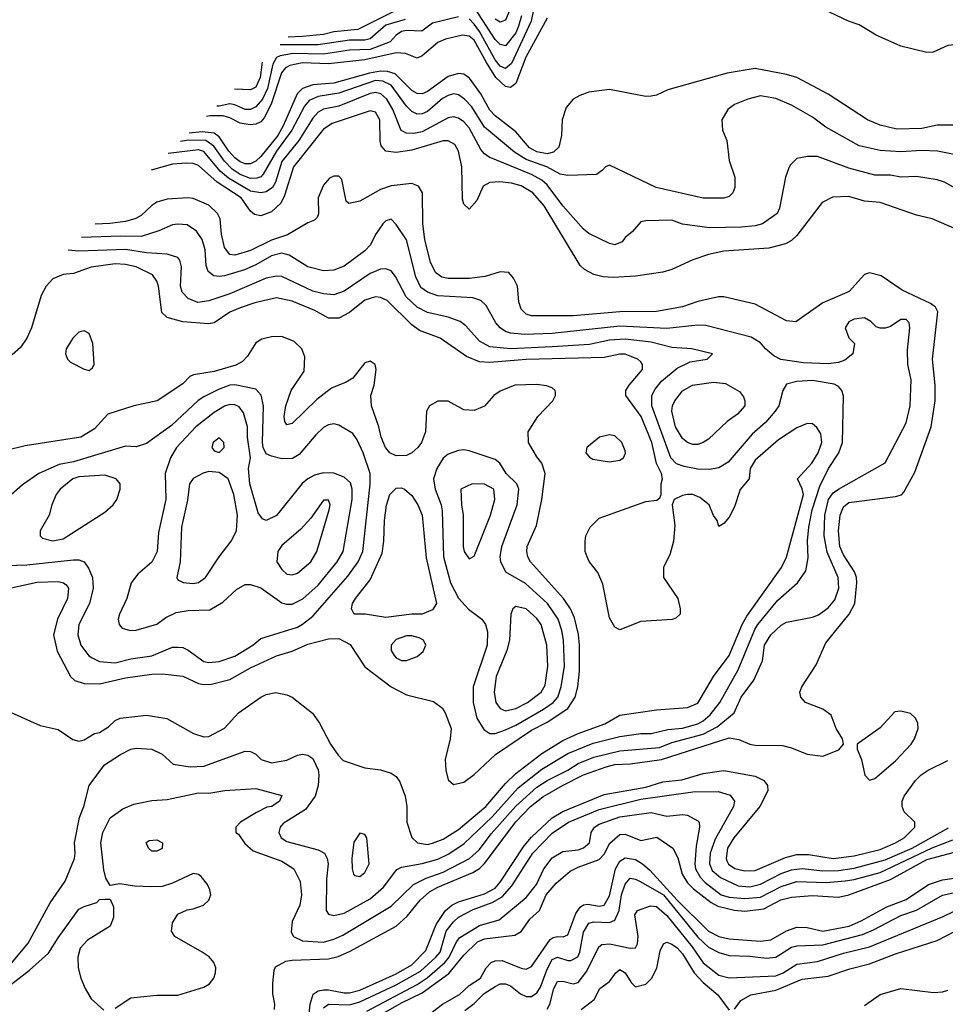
# Model space of a CAD drawing. Header units: inches. Extents: x 1793402 to 1900366, y 320852 to 470679.
# Tile 224 of 256: x 1821663 to 1825221, y 410129 to 413915. Entities that reach past the tile are written whole.
import ezdxf

# ---------------------------------------------------------------- set-up
doc = ezdxf.new("R2010")
doc.units = ezdxf.units.IN
doc.header["$MEASUREMENT"] = 0
doc.layers.add('B8421', color=7, linetype='Continuous')

msp = doc.modelspace()

# ---------------------------------------------------------------- linework, layer by layer
at = {"layer": 'B8421', "color": 4}
for points, elevation in [([(1823649.2, 414010.8), (1823629.2, 413910), (1823553.3, 413746.7), (1823530, 413727.6), (1823510, 413736.3), (1823490, 413761.3), (1823430.8, 413870), (1823410, 413898), (1823390, 413918.7)], 332), ([(1823108.2, 413950), (1822962.4, 413877.6), (1822870, 413868.7), (1822830, 413858.8), (1822750.1, 413849.9), (1822694.2, 413847.9)], 324), ([(1823591.4, 413930), (1823580.2, 413890), (1823570, 413865.1), (1823530, 413815.1), (1823510, 413819.5), (1823490, 413839.6), (1823410, 413963.5)], 328), ([(1823547.1, 413952.9), (1823530, 413912.7), (1823510, 413905.1), (1823490, 413916.9)], 324), ([(1825514, 413950), (1825470.8, 413889.2), (1825435.3, 413864.7), (1825390, 413844), (1825310, 413824), (1825230, 413815.3), (1825174, 413790), (1825150, 413789), (1825050, 413813.2), (1824955.1, 413855.1), (1824890, 413896), (1824848.7, 413910), (1824730, 413966)], 336), ([(1823690, 413921.2), (1823608.7, 413771.3), (1823570.3, 413669.7), (1823550, 413654), (1823530, 413658.9), (1823493.4, 413693.4), (1823456.5, 413750), (1823410, 413835.8), (1823390, 413851.2), (1823364.8, 413855.2), (1823299.9, 413840.1), (1823270, 413827.6), (1823210, 413776.2), (1823190, 413767.6), (1823145.1, 413785.1), (1823110, 413788), (1822990, 413761.4), (1822850, 413746), (1822750, 413749.8), (1822700.7, 413739.3), (1822684.4, 413730), (1822668.6, 413711.4), (1822629.4, 413590.6), (1822602.6, 413537.4), (1822590, 413522.4), (1822570, 413513.3), (1822548.7, 413511.3), (1822510, 413516.9), (1822470, 413537.7), (1822445, 413545), (1822394.7, 413545.3), (1822380.3, 413543.3)], 336), ([(1823350, 413926), (1823250, 413902), (1823208.6, 413871.4), (1823150, 413874), (1823130, 413869.7), (1823110, 413855.6), (1823087.3, 413830), (1823010, 413800.8), (1822930, 413797.6), (1822830, 413783.1), (1822714.5, 413785.5), (1822664, 413776), (1822650, 413769.6), (1822635.5, 413744.5), (1822615, 413650), (1822596.5, 413610), (1822570, 413579.7), (1822550, 413569.7), (1822530, 413569.7), (1822490, 413588.2), (1822471, 413591), (1822430, 413582.2), (1822421, 413582.8)], 332), ([(1823144.6, 413915.4), (1823070, 413894), (1823010, 413842), (1822990, 413836.5), (1822930, 413836.8), (1822810, 413818), (1822663.8, 413818.3)], 328), ([(1822595, 413751.6), (1822587, 413693), (1822570, 413656.2), (1822550, 413645.6), (1822488.1, 413647.8)], 328), ([(1825310, 413509.2), (1825190, 413509.4), (1825130, 413497), (1825034.8, 413494.8), (1824970, 413509.3), (1824922, 413530), (1824770, 413629.3), (1824650, 413692.3), (1824610, 413704.5), (1824490, 413727), (1824382, 413710), (1824154.6, 413645.4), (1824110, 413625.2), (1824090, 413621.2), (1824070, 413619.3), (1823930, 413646.6), (1823850, 413636), (1823815.9, 413624.1), (1823790, 413609.2), (1823763.1, 413576.9), (1823748.4, 413530), (1823746, 413470), (1823734.9, 413425.1), (1823714.7, 413405.3), (1823690, 413399.7), (1823650, 413407.4), (1823622.9, 413422.9), (1823570, 413484.2), (1823490, 413545.1), (1823470, 413567), (1823435.8, 413630), (1823391.5, 413690), (1823370, 413705.6), (1823350, 413707.8), (1823310, 413696.9), (1823230, 413638.7), (1823210, 413629.6), (1823190, 413631.5), (1823170, 413642.4), (1823106.4, 413706.4), (1823076.1, 413716.1), (1823050, 413717), (1823007.7, 413710), (1822870, 413670.8), (1822790, 413665.1), (1822750, 413651.1), (1822729.1, 413630), (1822676.5, 413510), (1822654.4, 413470), (1822590, 413389.6), (1822570, 413371.3), (1822550, 413361.3), (1822530, 413361.1), (1822510, 413368.4), (1822490, 413384), (1822466.2, 413410), (1822430, 413464.7), (1822410, 413478.4), (1822364.1, 413484.1), (1822314.2, 413479.1)], 344), ([(1825306.6, 413386.6), (1825190.5, 413409.5), (1825130, 413411.8), (1825050, 413407.3), (1824970, 413411.8), (1824890, 413429.5), (1824762, 413502), (1824710, 413540.9), (1824630, 413586), (1824570, 413612), (1824510, 413622.7), (1824462, 413610), (1824410, 413588.7), (1824384.7, 413570), (1824362, 413530), (1824364.7, 413490), (1824381, 413450), (1824390, 413374), (1824411.3, 413310), (1824411.3, 413270), (1824404.7, 413250), (1824390, 413235.3), (1824370, 413229.2), (1824290.6, 413229.4), (1824109.6, 413269.6), (1823930, 413355.3), (1823914, 413350), (1823903.6, 413336.4), (1823879.8, 413320.2), (1823770, 413316.2), (1823740.8, 413320.8), (1823688.9, 413348.9), (1823610, 413378), (1823565.3, 413405.3), (1823450, 413501.6), (1823400.1, 413580.1), (1823372, 413610), (1823350, 413625.6), (1823330, 413629.6), (1823310, 413624.2), (1823288.2, 413611.8), (1823230, 413562.4), (1823210, 413553.3), (1823190, 413551.6), (1823170, 413562), (1823150, 413582.9), (1823090, 413663.5), (1823059, 413679), (1823030, 413681.4), (1822890, 413633.1), (1822810, 413619.8), (1822775.5, 413604.5), (1822757.2, 413582.8), (1822709.1, 413490), (1822649.2, 413410), (1822598.8, 413321.2), (1822589, 413311), (1822574.4, 413305.6), (1822550, 413305.1), (1822510, 413320.3), (1822479.6, 413340.4), (1822450, 413371.1), (1822408.4, 413428.4), (1822378, 413450), (1822311.5, 413451.5), (1822280.9, 413446.8)], 348), ([(1825270, 413261.2), (1825218, 413290), (1825190, 413299.3), (1825110, 413312), (1825050.5, 413309.5), (1825010, 413317), (1824950, 413317), (1824850, 413344.5), (1824730, 413389.2), (1824690.9, 413389.1), (1824650, 413382), (1824624.5, 413355.5), (1824618, 413342), (1824606.8, 413310), (1824584, 413190), (1824574.8, 413170), (1824518, 413130), (1824490, 413122), (1824437.5, 413117.5), (1824314.8, 413114.8), (1824210, 413129.2), (1824170, 413144), (1824070, 413142), (1824050, 413138), (1824018.8, 413101.2), (1823990, 413078), (1823978.8, 413061.2), (1823950, 413049), (1823930, 413054), (1823850, 413092.7), (1823830, 413109.3), (1823750, 413199.5), (1823690, 413279.6), (1823670, 413297.6), (1823630, 413319.7), (1823467, 413387), (1823450, 413399.5), (1823435.6, 413415.6), (1823390, 413499.5), (1823370, 413522), (1823350, 413536.2), (1823330, 413542), (1823310, 413538.4), (1823210, 413484), (1823177.6, 413477.6), (1823150, 413478.4), (1823129.7, 413489.7), (1823096.9, 413570), (1823074.3, 413610), (1823050.7, 413630.7), (1823030, 413635.1), (1823010, 413631), (1822890, 413583.1), (1822830, 413571.1), (1822810, 413559.6), (1822790, 413537), (1822736, 413450), (1822670.3, 413370), (1822646, 413290), (1822634, 413270), (1822610, 413253.3), (1822590, 413249.6), (1822550, 413256.4), (1822465.4, 413305.4), (1822433.3, 413333.3), (1822370, 413408.2), (1822350, 413414.2), (1822232.9, 413400.3)], 352), ([(1825262, 413110), (1825170, 413149), (1825110, 413164), (1824970, 413212.3), (1824910, 413218), (1824850, 413235.1), (1824787.7, 413232.3), (1824747.9, 413212.1), (1824650, 413085.2), (1824630, 413066), (1824606.2, 413053.8), (1824542.8, 413037.2), (1824370, 413024.5), (1824310, 413012), (1824250, 412992.3), (1824170, 412954.5), (1824135.6, 412944.4), (1824030, 412929.6), (1823943.9, 412923.9), (1823906.2, 412926.2), (1823870, 412935.1), (1823834.2, 412954.2), (1823817.2, 412970), (1823678.9, 413198.9), (1823635.1, 413250), (1823590, 413276.3), (1823552.8, 413287.2), (1823508.2, 413291.8), (1823470, 413289.3), (1823444.9, 413275.1), (1823419.8, 413220.2), (1823390, 413186), (1823370, 413206), (1823364.7, 413224.7), (1823362, 413350), (1823349.6, 413409.6), (1823334.9, 413434.9), (1823310, 413449.4), (1823290, 413449.6), (1823170, 413414), (1823110, 413405.1), (1823070, 413409.6), (1823052.3, 413430), (1823047.9, 413447.9), (1823047, 413530), (1823030, 413559.3), (1823010, 413564.5), (1822864.2, 413515.8), (1822830, 413494), (1822714.6, 413350), (1822681.1, 413238.9), (1822666.4, 413210), (1822630, 413176.9), (1822590, 413160.5), (1822565.7, 413165.7), (1822550, 413179.5), (1822514, 413230), (1822421.3, 413290), (1822350, 413354.7), (1822330, 413362.6), (1822303.5, 413363.5), (1822250, 413359.2), (1822167.9, 413337.2)], 356), ([(1822642, 410110), (1822644, 410130), (1822636, 410170), (1822635.1, 410210), (1822640.9, 410259.1), (1822646.6, 410273.4), (1822685.4, 410294.6), (1822710, 410299.3), (1822850, 410304.2), (1822886.6, 410313.4), (1822930, 410332.4), (1823110, 410430.4), (1823152.3, 410467.7), (1823201.6, 410530), (1823238.4, 410561.6), (1823270, 410580.2), (1823404, 410636), (1823430, 410652), (1823450, 410670.4), (1823570, 410830.3), (1823626.6, 410890), (1823673.2, 410926.8), (1823749.1, 410970.9), (1823830, 411011.6), (1823917.6, 411042.4), (1823950, 411051.6), (1824010, 411054.3), (1824130, 411070.2), (1824390, 411154), (1824427.5, 411147.5), (1824469.1, 411129.1), (1824490, 411125.7), (1824595.5, 411124.5), (1824630, 411115.5), (1824690, 411090.5), (1824750, 411083), (1824812, 411108), (1824829, 411130), (1824825.2, 411150), (1824800.9, 411190), (1824781.5, 411241.5), (1824750, 411264.5), (1824684, 411290), (1824665.2, 411310), (1824661.2, 411330), (1824669.2, 411350), (1824724.9, 411435.1), (1824761.2, 411518.8), (1824851, 411629), (1824872.8, 411670), (1824881.1, 411750), (1824878.9, 411770), (1824871.8, 411791.8), (1824830, 411858), (1824815.8, 411890), (1824809.7, 411950), (1824816.3, 412010), (1824830, 412042), (1824850, 412058.4), (1825030, 412082), (1825052, 412088), (1825062, 412098), (1825104.1, 412175.9), (1825167, 412350), (1825181.6, 412450), (1825181.6, 412510), (1825172, 412610), (1825191.7, 412791.7), (1825182.7, 412810), (1825164.4, 412824.4), (1825055.2, 412875.2), (1824974, 412930), (1824930, 412941.2), (1824910, 412935.3), (1824851, 412870), (1824750, 412826.6), (1824646.4, 412753.6), (1824610, 412757.2), (1824490, 412821.2), (1824370, 412849.4), (1824349.3, 412849.3), (1824270, 412831.6), (1824210, 412811.6), (1824110, 412793.6), (1823970, 412792.4), (1823790, 412776.9), (1823630, 412777), (1823610, 412782.7), (1823590, 412802), (1823580.9, 412830), (1823576, 412890), (1823561.2, 412921.2), (1823543.1, 412943.1), (1823510, 412945.2), (1823452.3, 412927.7), (1823390, 412919.7), (1823310, 412920.5), (1823285.7, 412925.7), (1823262, 412942), (1823242, 412982), (1823219.7, 413070), (1823212.8, 413130), (1823211.5, 413250), (1823195.6, 413275.6), (1823170, 413285.1), (1823090, 413276.3), (1823050, 413261.6), (1822970, 413217.2), (1822928, 413208), (1822918, 413218), (1822901.2, 413301.2), (1822890, 413314), (1822870, 413314), (1822853.7, 413306.3), (1822830, 413279), (1822810.6, 413230), (1822811.3, 413168.7), (1822806, 413154), (1822796, 413144), (1822770, 413134), (1822691.5, 413088.5), (1822630, 413066.9), (1822550, 413028.2), (1822490, 413009.6), (1822470, 413012.3), (1822450, 413039), (1822438.9, 413090), (1822433.3, 413150), (1822422.9, 413170), (1822390, 413201.6), (1822330, 413227.3), (1822310, 413229.6), (1822230, 413225.1), (1822190, 413213.6), (1822170, 413200.7), (1822130, 413162.9), (1822108.9, 413151.1), (1822070, 413138.9), (1822008.9, 413131.1), (1821953.3, 413128.9)], 364), ([(1822030, 410114.8), (1822090, 410154), (1822190, 410164.9), (1822270, 410164.9), (1822370, 410194.8), (1822391.8, 410208.2), (1822409.2, 410230), (1822415.1, 410250), (1822416, 410270), (1822409, 410290), (1822391.5, 410311.5), (1822364, 410330), (1822259, 410390), (1822246, 410410), (1822250, 410442), (1822270, 410476), (1822306.8, 410493.2), (1822330, 410496.3), (1822368.7, 410510), (1822389.2, 410530), (1822397.2, 410550), (1822393.2, 410570), (1822384, 410590), (1822360.2, 410620.2), (1822350, 410629), (1822330, 410632.7), (1822250, 410595.1), (1822210, 410582.7), (1822170, 410580.9), (1822104.1, 410584.1), (1822047.1, 410592.9), (1822010, 410586), (1821994, 410614), (1821986.3, 410646.3), (1821975.1, 410750), (1821982, 410790), (1822010, 410846), (1822058.6, 410881.4), (1822101.5, 410898.5), (1822170, 410913.4), (1822230, 410917.3), (1822350, 410942.8), (1822390, 410941), (1822451.1, 410951.1), (1822570, 410958.8), (1822670, 410932), (1822662, 410910), (1822631.3, 410890), (1822613.2, 410886.8), (1822573, 410867), (1822512, 410830), (1822494, 410810), (1822494, 410790), (1822503.6, 410783.6), (1822527.9, 410747.9), (1822559.9, 410719.9), (1822670, 410679.3), (1822716, 410650), (1822741.4, 410601.4), (1822745.5, 410550), (1822739.1, 410510), (1822710, 410448), (1822706.2, 410406.2), (1822714.8, 410390), (1822750, 410373), (1822830, 410368.5), (1822870, 410379.5), (1822904.2, 410395.8), (1823090, 410506.4), (1823176, 410590), (1823225.7, 410614.3), (1823290, 410636.9), (1823392, 410690), (1823430, 410724.4), (1823475.2, 410784.8), (1823570, 410891.7), (1823650, 410964.6), (1823690, 410990.3), (1823769.5, 411030), (1823810, 411055.6), (1823870, 411079.6), (1823970, 411104), (1824122.7, 411117.3), (1824170, 411136.5), (1824290, 411168), (1824343.6, 411196.4), (1824409.4, 411250), (1824436, 411310), (1824484.4, 411375.6), (1824518, 411450), (1824526, 411510), (1824550, 411550.5), (1824590, 411587.7), (1824610, 411599.1), (1824710, 411617.3), (1824733.4, 411626.6), (1824770, 411654), (1824796.1, 411683.9), (1824811.8, 411730), (1824809.5, 411770), (1824767.3, 411867.3), (1824755.4, 411930), (1824758.3, 412010), (1824771.3, 412070), (1824790, 412095.8), (1824810, 412110.4), (1824990, 412211), (1825070, 412364.7), (1825086, 412430), (1825089.4, 412530), (1825077, 412590), (1825075.1, 412644.9), (1825084, 412730), (1825082, 412750), (1825070, 412762), (1825050, 412762), (1825010, 412735.3), (1824990, 412728.7), (1824970, 412728.7), (1824954.6, 412734.6), (1824934.6, 412754.6), (1824910, 412768.7), (1824870, 412764), (1824850, 412753.2), (1824836, 412730), (1824850, 412692), (1824872, 412670), (1824866, 412630), (1824834.6, 412605.4), (1824810, 412597), (1824770, 412591.8), (1824676.3, 412596.3), (1824588.3, 412608.3), (1824562.3, 412622.3), (1824529.3, 412650), (1824510, 412673.2), (1824475.1, 412695.1), (1824299.7, 412739.7), (1824270, 412740.5), (1824150, 412728.2), (1823970, 412736.4), (1823710, 412708.4), (1823604.4, 412704.4), (1823549.7, 412709.7), (1823530, 412716.2), (1823509.2, 412730), (1823492.7, 412750), (1823455.9, 412815.9), (1823435.6, 412835.6), (1823405.1, 412845.1), (1823270, 412853.6), (1823230, 412867.6), (1823205.2, 412885.2), (1823185.9, 412925.9), (1823150, 413069), (1823110, 413128), (1823090, 413148), (1823070, 413142), (1823058, 413130), (1823030, 413088.7), (1823010.6, 413050), (1822990, 413026.6), (1822910, 412967), (1822870, 412952.3), (1822830, 412949.6), (1822770, 412965.1), (1822699, 413010), (1822670, 413017.6), (1822630, 413007.8), (1822570, 412973), (1822526.4, 412953.6), (1822450.3, 412929.7), (1822430, 412927.6), (1822408.7, 412930), (1822387.3, 412947.3), (1822379.5, 412970), (1822376.2, 413030), (1822363.7, 413070), (1822342.5, 413102.5), (1822306.3, 413126.3), (1822270, 413129.3), (1822250, 413126), (1822197, 413103), (1822130, 413081.3), (1822050, 413083.1), (1821900.4, 413077.6)], 368), ([(1821631.8, 410288.2), (1821695.3, 410364.7), (1821780.1, 410519.9), (1821837.2, 410602.8), (1821872.7, 410690), (1821876, 410710), (1821873.2, 410750), (1821892.5, 410847.5), (1821909, 410890), (1821929.5, 410970.5), (1821989, 411050), (1822049.6, 411090.4), (1822090, 411110.7), (1822110, 411114.8), (1822170, 411110.8), (1822210, 411091), (1822253.2, 411053.2), (1822317.5, 411042.5), (1822370, 411044.4), (1822530, 411102.8), (1822550, 411101), (1822570, 411091), (1822591.3, 411070), (1822630, 411058), (1822690, 411068.2), (1822730, 411086.8), (1822750, 411090.8), (1822770, 411086.8), (1822790, 411074.8), (1822810, 411031.3), (1822813, 411010), (1822810.5, 410970), (1822798, 410930), (1822761.4, 410878.6), (1822676.1, 410823.9), (1822664, 410810), (1822659.1, 410790), (1822667.3, 410770), (1822690, 410755.5), (1822810, 410723), (1822834, 410710), (1822844.9, 410690), (1822848, 410670), (1822842.4, 410610), (1822840.7, 410490), (1822850, 410476), (1822870.7, 410470.7), (1822910, 410479.3), (1823010, 410534.4), (1823060.7, 410579.3), (1823111.8, 410648.2), (1823130, 410656.3), (1823210.4, 410670.4), (1823270, 410687.4), (1823311.8, 410708.2), (1823371.8, 410748.2), (1823478.9, 410850), (1823578.7, 410961.3), (1823670, 411033.1), (1823770, 411093.4), (1823866.7, 411133.3), (1823970, 411158.9), (1824050, 411170.4), (1824090, 411170.4), (1824154.6, 411185.4), (1824210, 411191.7), (1824270, 411207.7), (1824290, 411219.5), (1824317.2, 411242.8), (1824354.3, 411290), (1824424.7, 411415.3), (1824488.3, 411570), (1824500.5, 411590), (1824576.6, 411683.4), (1824653.2, 411750), (1824684.5, 411795.5), (1824693.6, 411846.4), (1824691.5, 411911.5), (1824695.6, 411964.4), (1824708.5, 412030), (1824738.8, 412121.2), (1824772, 412190), (1824812, 412250), (1824825.1, 412290), (1824829.4, 412469.4), (1824822.7, 412490), (1824810, 412505.2), (1824793.4, 412513.4), (1824710, 412527.3), (1824650, 412523.7), (1824610, 412513.2), (1824596, 412490), (1824580.7, 412430), (1824567.3, 412410), (1824530, 412366.6), (1824478.3, 412321.7), (1824385.9, 412214.2), (1824350, 412191.5), (1824314.3, 412185.7), (1824270, 412187.3), (1824217, 412197), (1824187.1, 412207.1), (1824165.1, 412230), (1824093, 412430), (1824093.3, 412470), (1824104.9, 412495.1), (1824130, 412524.9), (1824190, 412574.8), (1824240.2, 412599.8), (1824306, 412610), (1824326, 412630), (1824246, 412650), (1824170, 412654.5), (1824090, 412675.4), (1823990, 412686.2), (1823930, 412683.1), (1823853.5, 412666.5), (1823710, 412656.8), (1823549.8, 412649.8), (1823470, 412656.9), (1823430, 412679.5), (1823378.3, 412738.3), (1823355.3, 412755.3), (1823310, 412771.8), (1823230, 412789.6), (1823190, 412809.6), (1823147.8, 412850), (1823107.3, 412927.3), (1823090, 412949), (1823070, 412957.2), (1823050, 412956), (1823010, 412939.5), (1822910, 412871.8), (1822870, 412857.6), (1822830, 412860.7), (1822790, 412871.6), (1822670, 412927.3), (1822650, 412929.6), (1822610, 412920.7), (1822470, 412861.3), (1822390, 412834), (1822347.9, 412827.9), (1822310, 412842.7), (1822287.6, 412867.6), (1822280.7, 412890), (1822284.5, 412964.5), (1822278, 412990), (1822270, 413001.2), (1822230, 413014), (1822150, 413018.9), (1822070, 413031), (1821890, 413025.4), (1821849.6, 413028.4)], 372), ([(1822030, 412976.4), (1821937, 412963), (1821870, 412939), (1821830, 412935.3), (1821790, 412919), (1821764, 412890), (1821745.5, 412854.5), (1821708.4, 412730), (1821690.4, 412690), (1821665.9, 412654.2), (1821633.5, 412626.5), (1821610, 412617), (1821590, 412616.2), (1821530, 412637.6), (1821490, 412641.6), (1821448.9, 412631.1), (1821416.9, 412608.5)], 376), ([(1821630, 411250.7), (1821741.4, 411201.4), (1821810, 411186), (1821867.1, 411147.1), (1821890, 411141), (1821910, 411146), (1821950, 411170.8), (1821970, 411174.8), (1822004.1, 411195.9), (1822030, 411220.7), (1822048.7, 411230), (1822150, 411240.5), (1822228.3, 411228.3), (1822330.5, 411170.5), (1822370, 411157.3), (1822390, 411158.8), (1822450, 411190.7), (1822503.7, 411250), (1822590, 411310.4), (1822610, 411320.4), (1822647.7, 411327.7), (1822690, 411318.8), (1822710.5, 411310.5), (1822788.6, 411248.6), (1822815.5, 411210), (1822858, 411130), (1822886.9, 411086.9), (1822906.4, 411066.4), (1822990, 411038), (1823050, 411031.3), (1823090, 411018), (1823110, 411004.7), (1823124.5, 410984.5), (1823144.9, 410930), (1823150.5, 410890), (1823150.6, 410830), (1823170.4, 410770.4), (1823192, 410750), (1823230, 410744.4), (1823250, 410748.4), (1823290, 410764.9), (1823350, 410801.3), (1823455.1, 410890), (1823530, 410978.7), (1823570, 411016.5), (1823670, 411093.1), (1823750, 411143.1), (1823810, 411170.3), (1823912.3, 411207.7), (1823970, 411240.7), (1824110, 411262), (1824230, 411270.6), (1824270, 411287.3), (1824329.7, 411390.3), (1824390, 411470.7), (1824440.5, 411590), (1824458.2, 411621.8), (1824591, 411809), (1824611, 411849), (1824675.1, 412090), (1824671.1, 412111.1), (1824652.7, 412150), (1824707.6, 412210), (1824731.6, 412250), (1824745.6, 412290), (1824742.5, 412322.5), (1824727.2, 412347.2), (1824710, 412361.2), (1824690, 412362.7), (1824650, 412346), (1824579.9, 412300.1), (1824490, 412220.9), (1824470.6, 412190), (1824466.8, 412150), (1824431.8, 412108.2), (1824410, 412042), (1824390, 412002), (1824370, 411978), (1824350, 411966), (1824344, 411990), (1824330, 412008.7), (1824312.7, 412050), (1824277.7, 412077.7), (1824250, 412089.4), (1824230, 412089.4), (1824210, 412086), (1824178, 412070), (1824170.8, 412050), (1824180.5, 411970), (1824175.5, 411910), (1824162, 411858), (1824138, 411810), (1824138, 411770), (1824192, 411690), (1824202, 411650), (1824202, 411630), (1824185.4, 411614.6), (1824170.9, 411609.1), (1824050, 411600.9), (1823970, 411569), (1823950, 411579), (1823930, 411615.3), (1823904.8, 411744.8), (1823885.2, 411790), (1823851.9, 411831.9), (1823843.7, 411850), (1823837, 411870), (1823836.2, 411910), (1823839.5, 411930), (1823855.6, 411964.4), (1823890, 411999.1), (1824070, 412063), (1824112.5, 412067.5), (1824123.1, 412076.9), (1824128.7, 412090), (1824129, 412130), (1824134, 412150), (1824129.3, 412170), (1824110, 412208.7), (1824092.3, 412290), (1824051.1, 412390), (1823992.7, 412470), (1823993.2, 412490), (1824005.2, 412510), (1824057.2, 412570), (1824057.2, 412590), (1824050, 412599), (1824039, 412610), (1824010, 412622), (1823990, 412629.5), (1823970, 412629.5), (1823910, 412616.3), (1823610, 412608.7), (1823470, 412596.9), (1823430, 412599.7), (1823380.7, 412620.7), (1823279, 412690), (1823200.1, 412720.1), (1823170, 412742), (1823074.9, 412834.9), (1823050, 412847.3), (1823030, 412849.6), (1822990, 412837), (1822930, 412789.5), (1822890, 412767.3), (1822850, 412767.8), (1822796.6, 412796.6), (1822710, 412833.3), (1822650, 412846), (1822567, 412827), (1822510, 412807.8), (1822470.7, 412790), (1822410, 412749.5), (1822390, 412745.1), (1822290, 412753.6), (1822229.5, 412769.5), (1822209.5, 412789.5), (1822195.6, 412890), (1822189.6, 412910), (1822173.7, 412933.7), (1822110, 412965.1), (1822070, 412974), (1822030, 412976.4)], 376), ([(1821630, 411730.4), (1821730, 411752.4), (1821810, 411754.9), (1821830.4, 411750.4), (1821841.6, 411741.6), (1821850.5, 411730), (1821846, 411690), (1821808.4, 411610), (1821792.4, 411550), (1821807.1, 411487.1), (1821857.3, 411390), (1821874.4, 411374.4), (1821910, 411362.4), (1821970, 411362), (1822070, 411384.2), (1822170, 411398.7), (1822210, 411399.5), (1822290, 411390.4), (1822350, 411362.4), (1822370, 411358.4), (1822400.1, 411359.9), (1822470, 411378.7), (1822550, 411423.7), (1822650, 411468.7), (1822710, 411487), (1822770, 411514.4), (1822850, 411534), (1822890, 411536), (1822933.2, 411513.2), (1822990, 411426.8), (1823091, 411350), (1823150, 411319.1), (1823253.7, 411293.7), (1823287.5, 411267.5), (1823298.8, 411250), (1823320.7, 411190), (1823317.3, 411150), (1823298, 411070), (1823300.5, 411030), (1823310, 410992), (1823330, 410974.8), (1823370, 410983.8), (1823410, 411013.4), (1823492, 411090), (1823630, 411183.1), (1823690, 411214.6), (1823770, 411266.7), (1823798, 411310), (1823808, 411350), (1823814, 411410), (1823814.3, 411510), (1823811, 411551), (1823795.5, 411615.5), (1823780.5, 411650), (1823753.6, 411690), (1823626.6, 411830), (1823616, 411850), (1823612.7, 411870), (1823613.2, 411890), (1823649.5, 411970.5), (1823669.5, 412070), (1823682.7, 412170), (1823669.4, 412209.4), (1823650, 412234), (1823618, 412290), (1823617, 412330), (1823654.5, 412390), (1823711.8, 412450), (1823722, 412470), (1823722, 412482), (1823721.2, 412490), (1823710, 412499.3), (1823687.6, 412507.6), (1823650, 412512.8), (1823566, 412510), (1823510, 412487.3), (1823484.9, 412470), (1823450, 412429.3), (1823410, 412412.3), (1823370, 412415.1), (1823310, 412449), (1823270, 412449), (1823238, 412430), (1823226, 412410), (1823222, 412330), (1823207.7, 412290), (1823193.4, 412270), (1823170.3, 412249.7), (1823150, 412239.5), (1823110, 412238.4), (1823086, 412250), (1823069.4, 412270), (1823052.3, 412310), (1823043.7, 412350), (1823015.1, 412430), (1823012.7, 412470), (1823025.2, 412510), (1823033.2, 412570), (1823028.9, 412588.9), (1823010, 412602), (1822990, 412595.3), (1822942.8, 412537.2), (1822918, 412522), (1822861.1, 412498.9), (1822805.2, 412454.8), (1822710, 412362), (1822690, 412358), (1822682, 412370), (1822679, 412390), (1822686, 412430), (1822706.6, 412490), (1822756.6, 412563.4), (1822759.1, 412619.1), (1822746.6, 412650), (1822717.7, 412677.7), (1822670, 412696.9), (1822630, 412695.6), (1822593.8, 412686.2), (1822570, 412672.3), (1822538.4, 412621.6), (1822518.7, 412601.3), (1822493.8, 412586.2), (1822410, 412562.9), (1822330.6, 412549.4), (1822317.3, 412542.7), (1822290, 412515.3), (1822190.5, 412449.5), (1822102, 412430), (1822002, 412398), (1821950, 412342), (1821898, 412310), (1821683.1, 412276.9), (1821610, 412259.3)], 384), ([(1821610, 411816.3), (1821690, 411819.5), (1821870, 411838.4), (1821890, 411838), (1821910.7, 411830), (1821926.9, 411806.9), (1821943, 411770), (1821945.5, 411730), (1821930.5, 411670), (1821890.5, 411590), (1821885.5, 411550), (1821898, 411510), (1821928.7, 411468.7), (1821940.9, 411460.9), (1821970, 411448), (1822030, 411442.4), (1822090, 411457.6), (1822171.2, 411468.8), (1822250, 411502.8), (1822270, 411502.8), (1822290, 411501), (1822310, 411491), (1822370, 411447.7), (1822390, 411443), (1822430, 411448), (1822490, 411468), (1822559, 411510), (1822590, 411536), (1822730, 411579.3), (1822750, 411590.5), (1822790, 411622), (1822924.1, 411775.9), (1822963.6, 411830), (1822981.6, 411870), (1823009.6, 412129.6), (1823009.3, 412170), (1822982.9, 412250), (1822960.1, 412300.1), (1822943.6, 412323.6), (1822890, 412356), (1822870, 412360.9), (1822850, 412358), (1822830, 412346.6), (1822800.6, 412319.4), (1822736.5, 412243.5), (1822711.7, 412228.3), (1822670, 412226.6), (1822630, 412236.3), (1822610, 412246), (1822598.3, 412270), (1822595.8, 412290), (1822599.7, 412430), (1822591.5, 412471.5), (1822570, 412495.1), (1822490, 412511.5), (1822470, 412509.6), (1822426.6, 412493.4), (1822370, 412465.1), (1822349, 412451), (1822245.9, 412354.2), (1822150, 412286), (1822110, 412273.2), (1822070, 412275.1), (1821870, 412214.5), (1821814.9, 412205.1), (1821736, 412170), (1821673.2, 412126.8), (1821631.3, 412090)], 388), ([(1822772.7, 410070), (1822778.7, 410130), (1822791.1, 410168.9), (1822810, 410181.3), (1822830, 410184.6), (1822850, 410185.2), (1822910, 410174), (1822930, 410174), (1822970, 410183.2), (1823110, 410246.9), (1823170, 410281.7), (1823223.3, 410336.7), (1823263.9, 410436.1), (1823299.7, 410490), (1823323.6, 410510), (1823350, 410523.2), (1823450, 410554.7), (1823490, 410576), (1823510, 410599.5), (1823601.9, 410738.1), (1823630, 410771.8), (1823710, 410846), (1823750, 410870.2), (1823910, 410935.6), (1824070, 410964.7), (1824135.4, 410984.6), (1824207.7, 410992.3), (1824290, 411016.9), (1824370, 411028.7), (1824490, 411006), (1824522.8, 410990), (1824537.3, 410970), (1824538, 410950), (1824508, 410890), (1824408.4, 410770), (1824383.7, 410730), (1824378.4, 410690), (1824381.4, 410681.4), (1824387.9, 410667.9), (1824411.9, 410651.9), (1824450, 410642.4), (1824490, 410644.4), (1824606.3, 410693.7), (1824650, 410705.3), (1824695.1, 410704.9), (1824790, 410690.3), (1824870, 410699.6), (1824970, 410724.2), (1825029.2, 410750), (1825062.7, 410770), (1825104, 410810), (1825104, 410830), (1825062.7, 410870), (1825054.5, 410890), (1825054.5, 410910), (1825062.9, 410930), (1825106, 410990), (1825128, 411012), (1825155.1, 411030), (1825230, 411066.4)], 356), ([(1822830, 410115.5), (1822850, 410130.3), (1822930, 410127.9), (1822970, 410138.5), (1823110, 410204.5), (1823203.1, 410256.9), (1823262.6, 410310), (1823278.5, 410330), (1823302.3, 410410), (1823330, 410446.4), (1823350, 410463.8), (1823405.9, 410494.1), (1823478.6, 410521.4), (1823517, 410543), (1823554.5, 410585.5), (1823634.7, 410710), (1823710, 410787), (1823772.3, 410830), (1823890, 410878.5), (1824050, 410918.6), (1824250, 410946.4), (1824347.1, 410947.1), (1824393.2, 410933.2), (1824410.7, 410910.7), (1824406.8, 410890), (1824335.9, 410764.1), (1824317.4, 410710), (1824314.9, 410670), (1824324.3, 410644.3), (1824356.4, 410616.4), (1824425.2, 410585.2), (1824470, 410580.8), (1824510, 410591.6), (1824590, 410632.7), (1824630, 410646.7), (1824670, 410651.4), (1824750, 410642), (1824810, 410644.2), (1824870, 410653.4), (1824990, 410684.2), (1825093.6, 410730), (1825232.5, 410807.5)], 352), ([(1822996.6, 410103.4), (1823190, 410205.8), (1823228.6, 410231.4), (1823297.3, 410290), (1823313.3, 410310), (1823341.3, 410370), (1823354.3, 410385.7), (1823430, 410432.2), (1823506.3, 410453.7), (1823610, 410540.5), (1823649.6, 410590), (1823676.9, 410650), (1823710, 410693), (1823750, 410717.3), (1823810, 410723.8), (1823830, 410730.8), (1823852.7, 410750), (1823859.3, 410790), (1823872.3, 410810), (1823890, 410822.4), (1823969.2, 410850), (1824090, 410866.7), (1824150, 410852.4), (1824210, 410859.1), (1824230, 410856.3), (1824270, 410834.8), (1824274.8, 410830), (1824276.3, 410810), (1824262.9, 410737.1), (1824257.4, 410670), (1824261.1, 410650), (1824278.6, 410618.6), (1824297.3, 410597.3), (1824359.1, 410550), (1824390, 410540.8), (1824450, 410535.8), (1824510, 410541.5), (1824590, 410582.7), (1824650, 410600.9), (1824762.9, 410597.1), (1824835.5, 410604.5), (1824870, 410609), (1824970, 410636.5), (1825170, 410731.1), (1825250, 410761.5)], 348), ([(1822982.9, 410050), (1823130, 410135.5), (1823210, 410173.6), (1823312.7, 410247.3), (1823370, 410318.7), (1823422, 410370), (1823450, 410381.5), (1823565.4, 410394.6), (1823590, 410409), (1823623.9, 410456.1), (1823660.5, 410490), (1823687.1, 410550), (1823724.7, 410595.3), (1823779.1, 410640.9), (1823810, 410657), (1823890, 410686), (1823910, 410706.7), (1823930.8, 410749.2), (1823970, 410781.6), (1823990, 410783.1), (1824050, 410759), (1824112.5, 410772.5), (1824173.4, 410730), (1824193.1, 410693.1), (1824208.8, 410630), (1824230, 410596.4), (1824253.4, 410573.4), (1824320.3, 410520.3), (1824346.6, 410506.6), (1824410, 410491.4), (1824450, 410487.6), (1824523.5, 410496.5), (1824588.9, 410531.1), (1824630, 410541.7), (1824710, 410547.4), (1824810, 410541.3), (1824850, 410550.3), (1825010, 410609.1), (1825150, 410686), (1825270, 410718.3)], 344), ([(1823232.7, 410087.3), (1823287.6, 410130), (1823353.3, 410166.7), (1823390, 410201.1), (1823434, 410230), (1823456.3, 410270), (1823475.1, 410290), (1823490, 410296.5), (1823517.7, 410297.7), (1823590, 410268), (1823610, 410264), (1823630, 410274.8), (1823701.4, 410378.5), (1823713.4, 410386.6), (1823730, 410390.6), (1823751.8, 410388.2), (1823770, 410396), (1823800.9, 410479.1), (1823817.3, 410502.7), (1823830, 410512.4), (1823846.2, 410513.8), (1823890, 410507), (1823910, 410510.5), (1823930, 410546.8), (1823952.9, 410650), (1823970, 410679.6), (1823990, 410691.9), (1824030, 410685.7), (1824056.4, 410670), (1824085.1, 410645.1), (1824190, 410529.2), (1824310, 410410.3), (1824350, 410390.3), (1824390, 410380.9), (1824510, 410371.8), (1824550, 410377), (1824610, 410412), (1824650, 410425.3), (1824690, 410424.9), (1824750.3, 410410.3), (1824850.7, 410429.3), (1824898, 410450), (1824995.9, 410504.1), (1825070, 410531.8), (1825156, 410590), (1825210, 410607.6), (1825290, 410619.6)], 336), ([(1823374.1, 410105.8), (1823410, 410133), (1823448.7, 410171.3), (1823490, 410197.6), (1823510, 410208.2), (1823530, 410208.4), (1823550, 410200.5), (1823587.7, 410170), (1823610, 410159.5), (1823630, 410159.3), (1823650, 410173), (1823664.5, 410195.5), (1823690, 410264.9), (1823710, 410301.6), (1823730, 410310.4), (1823770, 410297.6), (1823781.6, 410298.4), (1823808.1, 410311.9), (1823815.4, 410330), (1823830, 410406.8), (1823850, 410441.6), (1823870, 410446.7), (1823930, 410443.7), (1823950, 410453.4), (1823967.1, 410490), (1823976.3, 410550), (1823990, 410591), (1824010, 410614), (1824030, 410610.4), (1824050, 410600.5), (1824137.6, 410550), (1824270, 410387), (1824310, 410348.5), (1824350, 410328.5), (1824390, 410317.6), (1824470, 410314.9), (1824533.1, 410306.9), (1824570, 410310.4), (1824630, 410348.5), (1824650, 410354), (1824750, 410357.7), (1824902, 410398), (1824944.8, 410415.2), (1825049.8, 410470.2), (1825110, 410491.8), (1825210, 410548.5), (1825292.7, 410567.3)], 332), ([(1821570, 410160.4), (1821699.8, 410260.2), (1821774, 410326), (1821810, 410384.7), (1821890, 410494.8), (1821910, 410506), (1821959, 410521), (1821970, 410532), (1821990, 410534), (1822010, 410534), (1822023.6, 410503.6), (1822023.6, 410463.6), (1822011, 410430), (1821923.5, 410376.5), (1821894.8, 410345.2), (1821886, 410310), (1821886.8, 410270), (1821897.3, 410230), (1821914.8, 410190), (1821938, 410150), (1821986.4, 410106.4)], 368), ([(1823689.7, 410110.3), (1823700.5, 410130), (1823716.2, 410190), (1823730, 410217.3), (1823750, 410218), (1823790, 410208), (1823810, 410213.4), (1823842.7, 410257.3), (1823889.5, 410350.5), (1823900.9, 410359.1), (1823930, 410362), (1824010, 410344.9), (1824030, 410346), (1824038, 410362), (1824040.7, 410390), (1824026.7, 410473.3), (1824037.2, 410490), (1824087.7, 410507.7), (1824110, 410504.9), (1824150, 410470.4), (1824247.4, 410350), (1824290, 410288.4), (1824350, 410241.6), (1824390, 410230.5), (1824570, 410238.7), (1824598, 410250), (1824650, 410283.1), (1824730, 410293.4), (1824830, 410325.7), (1824930, 410350.3), (1825212.5, 410467.5), (1825290, 410503.7)], 328), ([(1824410, 410111), (1824435.4, 410144.6), (1824473.6, 410166.4), (1824570, 410184), (1824670, 410225.7), (1824770, 410237.6), (1824853.9, 410266.1), (1824930, 410285.3), (1825030, 410323.7), (1825190, 410374.9), (1825259.3, 410410)], 324), ([(1823821.2, 410110), (1823871.6, 410148.4), (1823893.2, 410190), (1823930, 410217.3), (1823954, 410250), (1823970, 410262.8), (1823990, 410250.8), (1824013.2, 410213.2), (1824030, 410196), (1824070, 410207.3), (1824091.2, 410228.8), (1824112.3, 410267.7), (1824125.1, 410334.9), (1824138, 410362), (1824150, 410367.7), (1824170, 410360.4), (1824190, 410346), (1824210, 410323), (1824255.3, 410250), (1824290, 410213.7), (1824346.2, 410166.2), (1824390, 410106.8)], 324), ([(1824910, 410124.4), (1824970, 410167), (1825050, 410190.4), (1825175.2, 410175.2), (1825210, 410177.1), (1825230, 410183.1)], 316)]:
    msp.add_lwpolyline(points, dxfattribs=dict(at, elevation=elevation))
for points, elevation in [([(1821910, 412719), (1821890, 412714), (1821866.8, 412690), (1821840.7, 412650), (1821838.8, 412630), (1821846.8, 412610), (1821858.5, 412598.5), (1821910, 412571), (1821930, 412566), (1821943.1, 412576.9), (1821948.9, 412591.1), (1821944, 412670), (1821930, 412708)], 384), ([(1824250, 412282), (1824230, 412289), (1824210, 412305.2), (1824183.6, 412350), (1824169.6, 412410), (1824172.3, 412430), (1824180.9, 412450), (1824210, 412487.7), (1824249, 412510), (1824330, 412521.3), (1824376.2, 412516.2), (1824430, 412486), (1824445.2, 412465.2), (1824450.8, 412450), (1824450.7, 412430), (1824422, 412398), (1824382.8, 412370), (1824310, 412302), (1824290, 412289), (1824270, 412282)], 368), ([(1822470, 412435.6), (1822450, 412429.6), (1822410, 412405.1), (1822339.1, 412350), (1822264.9, 412270), (1822242.8, 412230), (1822222, 412170), (1822224.4, 412070), (1822196.7, 411943.3), (1822190.6, 411870), (1822170.3, 411829.7), (1822116.8, 411783.2), (1822091, 411750), (1822074.8, 411690), (1822046, 411630), (1822041, 411610), (1822044.7, 411590), (1822056, 411576), (1822087.1, 411567.1), (1822110, 411567.3), (1822190, 411590.8), (1822223.9, 411616.1), (1822264.4, 411635.6), (1822310, 411643), (1822393.8, 411646.2), (1822443.9, 411676.1), (1822495.9, 411724.1), (1822530, 411744), (1822550, 411744), (1822590, 411730.5), (1822670, 411673.4), (1822688.3, 411668.3), (1822710, 411668.2), (1822751.1, 411688.9), (1822810, 411740.5), (1822882.9, 411830), (1822905.6, 411870), (1822940.5, 412070), (1822941.3, 412110), (1822934.1, 412134.1), (1822910, 412156.3), (1822870, 412171.3), (1822830, 412173), (1822796.1, 412163.9), (1822770.6, 412150), (1822748.8, 412131.2), (1822650, 412009.3), (1822610, 411989.3), (1822595.5, 411995.5), (1822578.9, 412018.9), (1822547.6, 412130), (1822542.7, 412190), (1822549.4, 412230.6), (1822538.3, 412310), (1822538, 412350), (1822523, 412403), (1822506, 412426), (1822490, 412434)], 392), ([(1823930, 412318.4), (1823891.3, 412310), (1823842.8, 412270), (1823838.8, 412250), (1823852.8, 412232.8), (1823865.9, 412225.8), (1823930, 412214.9), (1823970, 412221.3), (1823983.7, 412230), (1823991.1, 412248.9), (1823990, 412258), (1823977, 412290), (1823950, 412314.5)], 384), ([(1822430, 412308), (1822406.8, 412290), (1822401, 412270), (1822410, 412258), (1822430, 412251.3), (1822448.7, 412270), (1822448, 412290)], 396), ([(1823370, 412261.2), (1823350, 412259), (1823310, 412244), (1823290, 412228.7), (1823266, 412190), (1823254, 412150), (1823259.3, 412110), (1823282.4, 412050), (1823286.9, 412026.9), (1823292.2, 411850), (1823318.4, 411750), (1823350, 411690.8), (1823388, 411648), (1823438.8, 411610), (1823453.4, 411590), (1823461.1, 411561.1), (1823459.3, 411510), (1823406, 411350), (1823406, 411290), (1823420.5, 411230), (1823446.4, 411186.4), (1823470, 411170.6), (1823490, 411170.4), (1823530, 411184.9), (1823570, 411202.6), (1823676, 411264), (1823713.6, 411290), (1823731.3, 411310), (1823744, 411350), (1823756.9, 411430), (1823752.8, 411530), (1823747, 411567), (1823733, 411610), (1823691.6, 411670), (1823607, 411747), (1823531.3, 411791.3), (1823511.6, 411830), (1823509.6, 411850), (1823515.6, 411890), (1823575.6, 412050), (1823581.6, 412110), (1823574, 412130), (1823532.7, 412170), (1823508.7, 412210), (1823490, 412224), (1823390, 412257.2)], 388), ([(1821990, 412163.6), (1821890, 412157.4), (1821866.8, 412150), (1821818.8, 412110), (1821802.8, 412090), (1821786, 412050), (1821776, 412010), (1821741, 411950), (1821741, 411930), (1821750, 411921), (1821790, 411910.8), (1821830, 411918.8), (1821990, 412021.6), (1822022, 412050), (1822036.2, 412070), (1822049.5, 412110), (1822049.2, 412130), (1822034, 412150)], 392), ([(1822390, 412177.4), (1822367.9, 412172.1), (1822328.9, 412151.1), (1822315.5, 412130), (1822307.5, 412067.5), (1822284.1, 411964.1), (1822279.1, 411830), (1822266.8, 411770), (1822270, 411762), (1822290.9, 411750.9), (1822330, 411747.3), (1822350, 411751), (1822377.2, 411770), (1822429.3, 411850), (1822475.1, 411910), (1822496.2, 411950), (1822499.7, 412010), (1822486, 412090), (1822463.7, 412150), (1822430, 412173.6)], 396), ([(1823402, 412130), (1823358.8, 412110), (1823360.5, 412050), (1823368, 412010), (1823367.7, 411890), (1823371.3, 411870), (1823390, 411842), (1823410, 411852), (1823472.3, 412010), (1823489.3, 412070), (1823485.2, 412110), (1823450, 412129.5)], 392), ([(1823070, 411617), (1822991, 411629), (1822948.9, 411628.9), (1822938, 411650), (1822942, 411670), (1822954, 411690), (1823010, 411761), (1823055.6, 411864.4), (1823062.9, 411910), (1823064.5, 411990), (1823072.1, 412047.9), (1823086, 412090), (1823110, 412114), (1823130, 412114.8), (1823142, 412110), (1823170, 412086), (1823193.4, 412050), (1823210.4, 412010), (1823225.5, 411845.5), (1823264.9, 411670), (1823250, 411646), (1823210, 411629.6), (1823169.5, 411629.5)], 384), ([(1822850, 412068), (1822830, 412068), (1822781.4, 411998.6), (1822743.4, 411956.6), (1822670, 411893.2), (1822654.8, 411870), (1822650.8, 411830), (1822670, 411801), (1822690, 411782.8), (1822710, 411780.7), (1822730, 411787.3), (1822781.2, 411830), (1822805.2, 411870), (1822852.7, 412030), (1822856, 412050)], 396), ([(1823570, 411659), (1823558, 411650), (1823551, 411630), (1823546, 411530), (1823535.5, 411490), (1823494.9, 411390), (1823486, 411330), (1823493, 411290), (1823510, 411267.3), (1823530, 411258), (1823570, 411266.7), (1823615.1, 411290), (1823667, 411330), (1823683, 411357), (1823693, 411430), (1823689.6, 411510), (1823667, 411590), (1823650, 411612.7), (1823610, 411649.3)], 392), ([(1823170, 411546.6), (1823150, 411546.6), (1823110, 411532.3), (1823090.8, 411510), (1823090.8, 411490), (1823102.8, 411470), (1823110, 411461), (1823130, 411450.8), (1823150, 411450.8), (1823190, 411466), (1823214.2, 411485.8), (1823224, 411510), (1823215.3, 411530), (1823198.9, 411538.9)], 388), ([(1825050, 411257), (1825026.4, 411253.6), (1824970, 411192.7), (1824882, 411130), (1824882, 411110), (1824898.8, 411070), (1824911, 411010), (1824930, 410991), (1824950, 410997.3), (1825030, 411064.9), (1825089.4, 411130), (1825102, 411150), (1825117, 411190), (1825115.1, 411210), (1825106, 411230), (1825087.5, 411247.5)], 364), ([(1822170, 410718), (1822158, 410730), (1822148.4, 410751.6), (1822160.4, 410759.6), (1822190, 410762), (1822212, 410750), (1822210, 410728), (1822190, 410718)], 364), ([(1822970, 410788), (1822947.7, 410752.3), (1822939.1, 410690), (1822940.7, 410650), (1822946, 410630), (1822950, 410624.7), (1822970, 410621), (1822990, 410636), (1823006, 410670), (1822997.2, 410770), (1822990, 410782)], 376)]:
    msp.add_lwpolyline(points, close=True, dxfattribs=dict(at, elevation=elevation))

doc.saveas('drawing.dxf')
